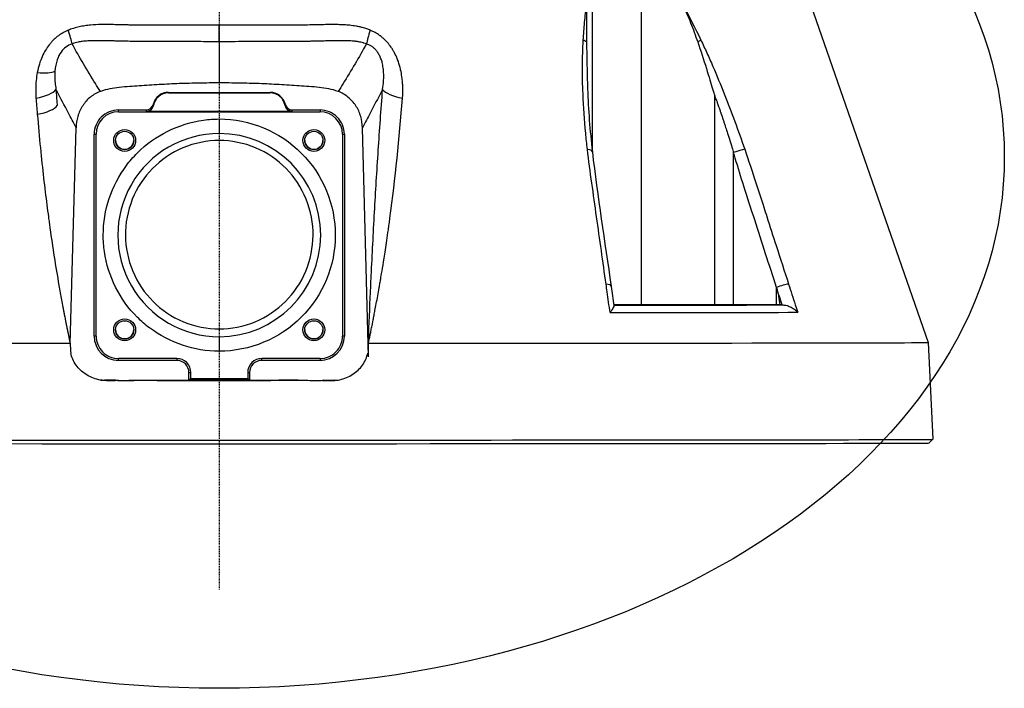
# Model space of a CAD drawing. Header units: millimetres. Extents: x 0 to 5219, y 0 to 2970.
# Tile 64 of 233: x 2766 to 2901, y 707 to 799. Entities that reach past the tile are written whole.
import ezdxf

# ---------------------------------------------------------------- set-up
doc = ezdxf.new("R2010")
doc.units = ezdxf.units.MM
doc.header["$LTSCALE"] = 0.2
doc.linetypes.add('CENTER2', pattern=[1.125, 0.75, -0.125, 0.125, -0.125])
doc.layers.add('02_Center Line', color=1, linetype='CENTER2')
doc.layers.add('12_Before Rev.Num.', color=5, linetype='Continuous')

# ---------------------------------------------------------------- blocks, each defined once
blk = doc.blocks.new('A$Ccbf1b767')
for p, q in [((77.15, 72.03), (97.38, 13.79)), ((51.26, 39.95), (51.26, 71.33)), ((57.95, 71.34), (57.95, 18.95)), ((-24.4, 52.86), (-24.4, 52.86)), ((-6.97, 48.13), (0, 48.14)), ((-6.97, 48.07), (-6.97, 48.13)), ((-6.97, 48.07), (0, 48.08)), ((0, 48.14), (6.97, 48.13)), ((0, 48.08), (0, 48.14)), ((0, 48.08), (6.97, 48.07)), ((6.97, 48.13), (6.97, 48.07)), ((68.07, 47.71), (68.1, 47.64)), ((68.07, 18.95), (68.07, 47.71)), ((-24.1, 45.33), (-24.1, 45.33)), ((-13.85, 45.46), (-13.85, 45.72)), ((-13.85, 45.72), (-10.05, 45.72)), ((-13.85, 45.46), (13.85, 45.46)), ((10.02, 45.51), (-10.02, 45.51)), ((10.05, 45.72), (13.85, 45.72)), ((13.85, 45.72), (13.85, 45.46)), ((0, 44.47), (0, 42.47)), ((-20.47, 13.66), (-19.67, 43.28)), ((-17.19, 42.37), (-16.93, 42.38)), ((-17.19, 14.67), (-17.19, 42.37)), ((-16.93, 14.68), (-16.93, 42.38)), ((16.93, 42.38), (16.93, 14.68)), ((16.93, 42.38), (17.19, 42.37)), ((17.19, 42.37), (17.19, 14.67)), ((20.52, 11.84), (19.67, 43.28)), ((70.65, 18.95), (70.65, 39.87)), ((51.26, 35.14), (51.26, 35.14)), ((-23.53, 31.51), (-23.53, 31.51)), ((76.56, 21.35), (76.57, 21.31)), ((76.56, 18.94), (76.56, 21.35)), ((77.33, 18.94), (77.02, 18.94)), ((-16.93, 14.68), (-17.19, 14.67)), ((0, 14.59), (0, 12.59)), ((17.19, 14.67), (16.93, 14.68)), ((20.52, 11.84), (20.5, 13.69)), ((97.38, 13.79), (98.02, 0.5)), ((-5.83, 11.6), (-13.85, 11.6)), ((-13.85, 11.33), (-13.85, 11.6)), ((-5.83, 11.33), (-13.85, 11.33)), ((-5.83, 11.6), (-5.83, 11.33)), ((13.85, 11.6), (5.83, 11.6)), ((5.83, 11.33), (5.83, 11.6)), ((13.85, 11.33), (5.83, 11.33)), ((13.85, 11.6), (13.85, 11.33)), ((-4.17, 8.61), (-4.17, 9.67)), ((-3.91, 8.79), (-3.91, 9.68)), ((3.91, 9.68), (3.91, 8.79)), ((4.17, 9.67), (4.17, 8.61)), ((-14.25, 8.61), (-15.79, 8.61)), ((-15.79, 8.61), (-15.49, 8.57)), ((-3.91, 8.79), (-4.17, 8.61)), ((0, 8.52), (0, 8.61)), ((4.17, 8.61), (3.91, 8.79)), ((14.35, 8.61), (15.79, 8.61)), ((15.79, 8.61), (15.49, 8.57)), ((97.55, 0), (98.02, 0.5))]:
    blk.add_line(p, q)
for centre, radius in [((-13, 41.53), 1.5), ((-13, 41.53), 1.25), ((13, 41.53), 1.5), ((13, 41.53), 1.25), ((-13, 15.53), 1.5), ((-13, 15.53), 1.25), ((13, 15.53), 1.5), ((13, 15.53), 1.25)]:
    blk.add_circle(centre, radius)
for centre, radius, start, end in [((-6.97, 45.97), 2.1, 90.0922, 169.9028), ((6.97, 45.97), 2.1, 10.0972, 89.9078), ((13.85, 42.38), 3.08, 0, 90), ((-13, 41.54), 1.25, 180.2654, 359.9948), ((13, 41.54), 1.25, 180.2654, 359.9948), ((-13, 15.54), 1.25, 180.2654, 359.9948), ((13, 15.54), 1.25, 180.2654, 359.9948), ((13.85, 14.68), 3.08, 270, 0.0001), ((-5.83, 9.68), 1.92, 359.9342, 90), ((-5.83, 9.67), 1.66, 359.908, 89.9996), ((5.83, 9.68), 1.92, 90, 180.0658), ((5.83, 9.67), 1.66, 90, 180.092)]:
    blk.add_arc(centre, radius, start, end)
for centre, major_axis, ratio, start_param, end_param in [((0, 58.64), (0, -4), 0.000221, 0.47317, 1.237537), ((-21.7, 57.96), (1.46, -3.72), 0.110687, 0.507693, 1.168687), ((21.7, 57.96), (-1.46, -3.72), 0.110695, 5.114503, 5.775493), ((49.16, 54.79), (1.5, -0.08), 0.425723, 0.53652, 0.986403), ((65.04, 54.82), (1.35, 0.65), 0.053901, 5.226167, 5.675687), ((-26.12, 52.16), (3.93, -0.76), 0.284345, 5.056044, 5.892104), ((-26.28, 48.59), (3.97, 0.35), 0.349865, 4.963033, 5.99744), ((-6.97, 45.96), (-2.17, 0), 0.999999, 4.714, 6.04292), ((6.97, 45.96), (-2.17, 0), 0.999999, 3.381868, 4.710778), ((26.28, 48.59), (-3.97, 0.35), 0.349849, 0.285751, 1.320158), ((13.18, 31.29), (34.84, -89.99), 0.592559, 1.517181, 1.523324), ((-26.06, 46.31), (3.92, 0.39), 0.338574, 4.954045, 5.994056), ((-10.05, 46.72), (0.098, -0.997), 0.998609, 6.184862, 7.516031), ((-10.02, 46.51), (-0.159, 0.989), 0.998593, 2.982205, 4.376353), ((1058.58, 757.85), (-1067.41, -711.94), 0.035463, 6.269998, 6.273122), ((-1058.39, 757.6), (1067.22, -711.68), 0.035468, 0.010064, 0.013189), ((10.02, 46.51), (0.159, 0.989), 0.998593, 1.907151, 3.301298), ((10.05, 46.72), (-0.099, -0.997), 0.998609, 5.050425, 6.381624), ((-13.85, 42.37), (-3.34, 0), 0.999999, 4.712382, 6.283191), ((-13.85, 42.38), (-3.08, 0), 0.999999, 4.712389, 6.283183), ((1225.76, 46.04), (-1235.83, 0), 0.051313, 0.005165, 0.00841), ((-1225.76, 46.04), (1235.82, 0), 0.051313, 6.274773, 6.278018), ((13.85, 42.37), (-3.34, 0), 0.999999, 3.141587, 4.712396), ((0, 28.53), (-13.94, 0), 0.999999, 4.712388, 7.853982), ((0, 28.53), (13.94, 0), 0.999999, 4.71239, 7.853982), ((49.77, 39.81), (1.49, 0.17), 0.322053, 0, 0.957098), ((71.03, 39.83), (1.42, 0.49), 0.1071, 0.577047, 1.798941), ((52.35, 21.29), (1.49, 0.21), 0.303947, 0, 0.962308), ((77.06, 21.31), (1.43, 0.46), 0.132992, 0.565666, 1.885161), ((60.1, 18.94), (9.1, 0), 0.001025, 1.809306, 2.276497), ((0, 19), (94.5, 0), 0.001025, 5.323275, 5.67306), ((64.77, 18.92), (-28.83, 0), 0.001025, 4.597461, 4.950898), ((77.89, 18.95), (-1.68, 0), 0.001007, 1.231038, 1.304207), ((0, 17.99), (-95.92, 0), 0.001025, 2.164961, 2.547429), ((0, 13.79), (-97.38, 0), 0.001025, 6.282829, 7.641912), ((799.49, -776.37), (393.52, -3268.22), 0.226921, 4.441019, 4.441434), ((-13.85, 14.67), (-3.34, 0), 0.999999, 0.000006, 1.570796), ((-13.85, 14.68), (-3.08, 0), 0.999999, 0, 1.570797), ((13.85, 14.67), (-3.34, 0), 0.999999, 1.570796, 3.141587), ((0, 13.79), (97.38, 0), 0.001025, 4.924456, 6.283541), ((-15.83, 13.11), (4.62, -0.6), 0.965307, 4.736265, 4.846453), ((0, 12.04), (-97.41, 0), 0.036039, 1.411115, 1.42312), ((0, 12.04), (-97.41, 0), 0.036039, 1.716768, 1.730478), ((15.83, 13.11), (-4.62, -0.6), 0.965307, 1.436732, 1.546921), ((0, 0.5), (98.02, 0), 0.001025, 3.141543, 6.283235), ((0, 0), (-97.55, 0), 0.001025, 0.000976, 3.140617)]:
    blk.add_ellipse(centre, major_axis=major_axis, ratio=ratio, start_param=start_param, end_param=end_param)
blk.add_ellipse((60.1, 18.94), major_axis=(4.25, 0), ratio=0.001025)
for points, knots in [([(50.01, 55.28), (50.06, 56.11), (50.13, 56.93), (50.2, 57.75), (50.28, 58.56), (50.36, 59.37), (50.47, 60.18)], [0.0000001, 0.0000001, 0.0000001, 0.0000001, 0.4998762, 0.4998762, 0.4998762, 1, 1, 1, 1]), ([(50.47, 60.18), (50.45, 59.34), (50.45, 58.49), (50.45, 56.8), (50.45, 55.91), (50.46, 55.05)], [0.0000001, 0.0000001, 0.0000001, 0.0000001, 0.2752078, 0.2752078, 0.5481086, 0.5481086, 0.5481086, 0.5481086]), ([(63.67, 60.19), (64.05, 59.35), (64.42, 58.5), (65.1, 56.81), (65.43, 55.93), (65.73, 55.07)], [-0.5428141, -0.5428141, -0.5428141, -0.5428141, -0.2712743, -0.2712743, -0.0000005, -0.0000005, -0.0000005, -0.0000005]), ([(0, 57.34), (-1.22, 57.34), (-2.42, 57.34), (-3.6, 57.34), (-4.19, 57.34), (-4.78, 57.34), (-5.37, 57.34), (-5.66, 57.34), (-5.95, 57.34), (-6.24, 57.34), (-6.39, 57.34), (-6.53, 57.34), (-6.67, 57.35), (-6.82, 57.35), (-7.02, 57.35), (-7.11, 57.35), (-7.48, 57.35), (-7.87, 57.35), (-8.28, 57.35), (-8.49, 57.35), (-8.7, 57.35), (-8.92, 57.35), (-9.13, 57.35), (-9.4, 57.36), (-9.58, 57.36), (-10.3, 57.36), (-10.99, 57.36), (-11.53, 57.36), (-11.67, 57.36), (-11.8, 57.37), (-11.94, 57.37), (-12.01, 57.37), (-12.08, 57.37), (-12.15, 57.37), (-12.22, 57.37), (-12.24, 57.37), (-12.36, 57.37), (-12.58, 57.38), (-12.76, 57.38), (-12.89, 57.38), (-12.96, 57.38), (-13.01, 57.39), (-13.05, 57.39), (-13.08, 57.39), (-13.09, 57.39), (-13.11, 57.39), (-13.11, 57.39), (-13.11, 57.39), (-13.12, 57.39), (-13.12, 57.39), (-13.12, 57.39), (-13.12, 57.39), (-13.12, 57.39), (-13.13, 57.39), (-13.14, 57.39), (-13.45, 57.4), (-13.76, 57.4), (-14.08, 57.41), (-14.23, 57.41), (-14.39, 57.42), (-14.55, 57.42), (-14.63, 57.42), (-14.71, 57.42), (-14.8, 57.43), (-14.88, 57.43), (-14.92, 57.43), (-15.04, 57.43), (-15.28, 57.43), (-15.5, 57.43), (-15.7, 57.43), (-15.8, 57.43), (-15.89, 57.43), (-15.98, 57.43), (-16.07, 57.43), (-16.12, 57.43), (-16.23, 57.43), (-16.69, 57.42), (-17.18, 57.4), (-17.68, 57.36), (-17.93, 57.33), (-18.21, 57.3), (-18.47, 57.26), (-18.61, 57.24), (-18.74, 57.22), (-18.87, 57.2), (-19, 57.17), (-19.18, 57.13), (-19.27, 57.11), (-19.45, 57.08), (-19.75, 57), (-20.03, 56.91), (-20.32, 56.82), (-20.56, 56.74), (-20.75, 56.65)], [0, 0, 0, 0, 0.125, 0.125, 0.125, 0.1875, 0.1875, 0.1875, 0.21875, 0.21875, 0.21875, 0.234375, 0.234375, 0.234375, 0.25, 0.25, 0.25, 0.3125, 0.3125, 0.3125, 0.34375, 0.34375, 0.34375, 0.375, 0.375, 0.375, 0.5, 0.5, 0.5, 0.53125, 0.53125, 0.53125, 0.546875, 0.546875, 0.546875, 0.5625, 0.5625, 0.5625, 0.59375, 0.59375, 0.59375, 0.609375, 0.609375, 0.609375, 0.6171875, 0.6171875, 0.6171875, 0.6196289, 0.6196289, 0.6196289, 0.6220703, 0.6220703, 0.6220703, 0.625, 0.625, 0.625, 0.6875, 0.6875, 0.6875, 0.71875, 0.71875, 0.71875, 0.734375, 0.734375, 0.734375, 0.75, 0.75, 0.75, 0.78125, 0.78125, 0.78125, 0.796875, 0.796875, 0.796875, 0.8125, 0.8125, 0.8125, 0.875, 0.875, 0.875, 0.90625, 0.90625, 0.90625, 0.921875, 0.921875, 0.921875, 0.9375, 0.9375, 0.9375, 0.96875, 0.96875, 0.96875, 0.9999999, 0.9999999, 0.9999999, 0.9999999]), ([(20.75, 56.65), (20.61, 56.71), (20.45, 56.77), (20.28, 56.83), (20.1, 56.89), (19.85, 56.97), (19.7, 57.01), (19.54, 57.05), (19.38, 57.09), (19.22, 57.13), (19.07, 57.16), (18.88, 57.2), (18.75, 57.22), (18.5, 57.26), (18.22, 57.3), (17.93, 57.33), (17.63, 57.36), (17.4, 57.38), (17.13, 57.4), (16.86, 57.41), (16.59, 57.42), (16.33, 57.42), (16.2, 57.43), (16.06, 57.43), (15.91, 57.43), (15.77, 57.43), (15.64, 57.43), (15.45, 57.43), (14.69, 57.43), (13.95, 57.41), (13.3, 57.39), (12.97, 57.38), (12.51, 57.38), (12.12, 57.37), (11.73, 57.36), (11.45, 57.36), (10.99, 57.36), (10.88, 57.36), (10.76, 57.36), (10.63, 57.36), (10.5, 57.36), (10.45, 57.36), (10.36, 57.36), (10.17, 57.36), (9.96, 57.36), (9.71, 57.36), (9.46, 57.36), (9.15, 57.35), (8.89, 57.35), (8.64, 57.35), (8.38, 57.35), (8.11, 57.35), (7.84, 57.35), (7.57, 57.35), (7.29, 57.35), (7.01, 57.35), (6.63, 57.35), (6.28, 57.34), (5.59, 57.34), (4.9, 57.34), (4.2, 57.34), (2.81, 57.34), (1.41, 57.34), (0, 57.34)], [0.0000001, 0.0000001, 0.0000001, 0.0000001, 0.03125, 0.03125, 0.03125, 0.0625, 0.0625, 0.0625, 0.09375, 0.09375, 0.09375, 0.125, 0.125, 0.125, 0.1875, 0.1875, 0.1875, 0.25, 0.25, 0.25, 0.3125, 0.3125, 0.3125, 0.34375, 0.34375, 0.34375, 0.375, 0.375, 0.375, 0.5, 0.5, 0.5, 0.5625, 0.5625, 0.5625, 0.625, 0.625, 0.625, 0.640625, 0.640625, 0.640625, 0.65625, 0.65625, 0.65625, 0.6875, 0.6875, 0.6875, 0.71875, 0.71875, 0.71875, 0.75, 0.75, 0.75, 0.78125, 0.78125, 0.78125, 0.8125, 0.8125, 0.8125, 0.875, 0.875, 0.875, 0.9999932, 0.9999932, 0.9999932, 0.9999932]), ([(-20.75, 56.65), (-20.82, 56.63), (-20.88, 56.6), (-20.95, 56.57), (-21.18, 56.46), (-21.41, 56.34), (-21.63, 56.21), (-21.84, 56.08), (-22.05, 55.94), (-22.25, 55.78), (-22.45, 55.63), (-22.64, 55.46), (-22.82, 55.27), (-22.88, 55.22), (-22.93, 55.16), (-22.99, 55.1), (-23.09, 54.99), (-23.18, 54.88), (-23.28, 54.76), (-23.31, 54.72), (-23.34, 54.69), (-23.36, 54.65), (-23.54, 54.43), (-23.71, 54.18), (-23.87, 53.91), (-24.04, 53.64), (-24.19, 53.35), (-24.33, 53.02), (-24.47, 52.7), (-24.61, 52.36), (-24.72, 51.99), (-24.83, 51.63), (-24.92, 51.25), (-25, 50.85)], [0, 0, 0, 0, 0.033073, 0.033073, 0.033073, 0.156472, 0.156472, 0.156472, 0.278858, 0.278858, 0.278858, 0.399242, 0.399242, 0.399242, 0.434783, 0.434783, 0.434783, 0.5, 0.5, 0.5, 0.518952, 0.518952, 0.518952, 0.640378, 0.640378, 0.640378, 0.763037, 0.763037, 0.763037, 0.88506, 0.88506, 0.88506, 1, 1, 1, 1]), ([(25.18, 47.33), (25.22, 47.85), (25.23, 48.38), (25.21, 48.89), (25.21, 49.07), (25.2, 49.25), (25.19, 49.43), (25.16, 49.73), (25.13, 50.01), (25.09, 50.28), (25.05, 50.61), (24.99, 50.92), (24.92, 51.22), (24.9, 51.32), (24.88, 51.42), (24.85, 51.52), (24.75, 51.91), (24.64, 52.27), (24.51, 52.6), (24.49, 52.64), (24.48, 52.69), (24.46, 52.73), (24.35, 53.01), (24.22, 53.28), (24.09, 53.53), (24.01, 53.68), (23.93, 53.82), (23.85, 53.94), (23.78, 54.07), (23.7, 54.2), (23.61, 54.32), (23.45, 54.55), (23.28, 54.77), (23.11, 54.97), (22.93, 55.16), (22.75, 55.34), (22.58, 55.5), (22.53, 55.54), (22.49, 55.58), (22.44, 55.62), (22.31, 55.74), (22.16, 55.85), (22.02, 55.95), (21.83, 56.09), (21.62, 56.22), (21.41, 56.34), (21.2, 56.45), (20.98, 56.56), (20.75, 56.65)], [0, 0, 0, 0, 0.09179, 0.09179, 0.09179, 0.125, 0.125, 0.125, 0.181591, 0.181591, 0.181591, 0.25, 0.25, 0.25, 0.272392, 0.272392, 0.272392, 0.363517, 0.363517, 0.363517, 0.375, 0.375, 0.375, 0.453423, 0.453423, 0.453423, 0.5, 0.5, 0.5, 0.547785, 0.547785, 0.547785, 0.63799, 0.63799, 0.63799, 0.726937, 0.726937, 0.726937, 0.75, 0.75, 0.75, 0.81881, 0.81881, 0.81881, 0.908727, 0.908727, 0.908727, 1, 1, 1, 1]), ([(-20.23, 54.79), (-20.53, 54.69), (-20.81, 54.54), (-21.06, 54.35), (-21.31, 54.16), (-21.52, 53.96), (-21.74, 53.66), (-21.95, 53.35), (-22.12, 53.03), (-22.27, 52.58), (-22.43, 52.13), (-22.53, 51.61), (-22.57, 51.02)], [0, 0, 0, 0, 0.25, 0.25, 0.25, 0.5, 0.5, 0.5, 0.75, 0.75, 0.75, 1, 1, 1, 1]), ([(0, 55.08), (-0.19, 55.08), (-0.39, 55.08), (-0.58, 55.08), (-1.11, 55.08), (-1.64, 55.08), (-2.18, 55.08), (-2.65, 55.09), (-3.13, 55.09), (-3.61, 55.09), (-3.62, 55.09), (-3.62, 55.09), (-3.63, 55.09), (-4.07, 55.09), (-4.51, 55.09), (-4.95, 55.09), (-5.12, 55.09), (-5.28, 55.09), (-5.44, 55.09), (-5.68, 55.09), (-5.93, 55.09), (-6.17, 55.1), (-6.23, 55.1), (-6.3, 55.1), (-6.36, 55.1), (-6.52, 55.1), (-6.67, 55.1), (-6.82, 55.1), (-6.98, 55.1), (-7.18, 55.1), (-7.29, 55.1), (-7.61, 55.1), (-7.96, 55.1), (-8.29, 55.11), (-8.61, 55.11), (-8.93, 55.11), (-9.22, 55.11), (-9.41, 55.11), (-9.59, 55.11), (-9.76, 55.11), (-9.86, 55.12), (-9.97, 55.12), (-10.07, 55.12), (-10.33, 55.12), (-10.6, 55.12), (-10.86, 55.12), (-11.1, 55.12), (-11.35, 55.12), (-11.58, 55.12), (-11.66, 55.13), (-11.74, 55.13), (-11.83, 55.13), (-11.97, 55.13), (-12.11, 55.13), (-12.25, 55.13), (-12.42, 55.13), (-12.58, 55.13), (-12.74, 55.14), (-12.79, 55.14), (-12.83, 55.14), (-12.88, 55.14), (-12.97, 55.14), (-13.06, 55.14), (-13.15, 55.14), (-13.27, 55.15), (-13.36, 55.15), (-13.49, 55.15), (-13.5, 55.15), (-13.51, 55.15), (-13.52, 55.15), (-13.72, 55.16), (-13.93, 55.16), (-14.15, 55.17), (-14.25, 55.17), (-14.34, 55.17), (-14.44, 55.18), (-14.58, 55.18), (-14.73, 55.18), (-14.87, 55.19), (-14.89, 55.19), (-14.91, 55.19), (-14.92, 55.19), (-15.09, 55.19), (-15.21, 55.2), (-15.42, 55.2), (-15.5, 55.2), (-15.58, 55.21), (-15.65, 55.21), (-15.97, 55.21), (-16.26, 55.22), (-16.52, 55.22), (-16.53, 55.22), (-16.54, 55.22), (-16.56, 55.22), (-16.72, 55.22), (-16.91, 55.22), (-17.12, 55.22), (-17.23, 55.22), (-17.34, 55.21), (-17.46, 55.21), (-17.58, 55.21), (-17.67, 55.2), (-17.84, 55.2), (-18.01, 55.19), (-18.15, 55.18), (-18.26, 55.17), (-18.31, 55.17), (-18.36, 55.16), (-18.4, 55.16), (-18.42, 55.16), (-18.43, 55.16), (-18.44, 55.16), (-18.45, 55.15), (-18.46, 55.15), (-18.49, 55.15), (-18.73, 55.13), (-18.91, 55.1), (-19.12, 55.07), (-19.21, 55.05), (-19.29, 55.04), (-19.37, 55.02), (-19.67, 54.96), (-19.94, 54.89), (-20.18, 54.8), (-20.2, 54.8), (-20.21, 54.79), (-20.23, 54.79)], [0.0000168, 0.0000168, 0.0000168, 0.0000168, 0.0203023, 0.0203023, 0.0203023, 0.0754814, 0.0754814, 0.0754814, 0.125, 0.125, 0.125, 0.1255, 0.1255, 0.1255, 0.170881, 0.170881, 0.170881, 0.1875, 0.1875, 0.1875, 0.2121861, 0.2121861, 0.2121861, 0.21875, 0.21875, 0.21875, 0.234375, 0.234375, 0.234375, 0.25, 0.25, 0.25, 0.2982721, 0.2982721, 0.2982721, 0.3445301, 0.3445301, 0.3445301, 0.375, 0.375, 0.375, 0.3939691, 0.3939691, 0.3939691, 0.4409288, 0.4409288, 0.4409288, 0.4846804, 0.4846804, 0.4846804, 0.5, 0.5, 0.5, 0.5276863, 0.5276863, 0.5276863, 0.5625, 0.5625, 0.5625, 0.5728198, 0.5728198, 0.5728198, 0.59375, 0.59375, 0.59375, 0.6233696, 0.6233696, 0.6233696, 0.625, 0.625, 0.625, 0.6683553, 0.6683553, 0.6683553, 0.6875, 0.6875, 0.6875, 0.7155288, 0.7155288, 0.7155288, 0.71875, 0.71875, 0.71875, 0.75, 0.75, 0.75, 0.7616806, 0.7616806, 0.7616806, 0.8097504, 0.8097504, 0.8097504, 0.8125, 0.8125, 0.8125, 0.84375, 0.84375, 0.84375, 0.859375, 0.859375, 0.859375, 0.875, 0.875, 0.875, 0.890625, 0.890625, 0.890625, 0.8984375, 0.8984375, 0.8984375, 0.9023437, 0.9023437, 0.9023437, 0.90625, 0.90625, 0.90625, 0.9375, 0.9375, 0.9375, 0.9500091, 0.9500091, 0.9500091, 0.9971279, 0.9971279, 0.9971279, 0.9999997, 0.9999997, 0.9999997, 0.9999997]), ([(-16.34, 48.25), (-16.57, 48.6), (-16.79, 48.96), (-17.02, 49.33), (-18.13, 51.12), (-19.19, 52.95), (-20.23, 54.79)], [0, 0, 0, 0, 0.1670722, 0.1670722, 0.1670722, 0.9999999, 0.9999999, 0.9999999, 0.9999999]), ([(20.23, 54.79), (20.11, 54.83), (19.99, 54.87), (19.86, 54.9), (19.84, 54.91), (19.82, 54.92), (19.79, 54.92), (19.68, 54.95), (19.54, 54.99), (19.45, 55.01), (19.36, 55.02), (19.28, 55.04), (19.19, 55.06), (19.16, 55.06), (19.13, 55.07), (19.1, 55.07), (19.04, 55.08), (18.98, 55.09), (18.92, 55.1), (18.85, 55.11), (18.76, 55.12), (18.72, 55.13), (18.69, 55.13), (18.65, 55.13), (18.62, 55.14), (18.48, 55.15), (18.31, 55.17), (18.08, 55.18), (18.06, 55.18), (18.05, 55.18), (18.04, 55.19), (17.88, 55.2), (17.74, 55.2), (17.63, 55.2), (17.6, 55.21), (17.57, 55.21), (17.54, 55.21), (17.52, 55.21), (17.5, 55.21), (17.48, 55.21), (17.44, 55.21), (17.43, 55.21), (17.37, 55.21), (17.23, 55.22), (17.11, 55.22), (16.99, 55.22), (16.8, 55.22), (16.61, 55.22), (16.39, 55.22), (16.22, 55.22), (16.04, 55.21), (15.82, 55.21), (15.78, 55.21), (15.74, 55.21), (15.7, 55.21), (15.44, 55.2), (15.2, 55.2), (14.91, 55.19), (14.88, 55.19), (14.84, 55.19), (14.81, 55.19), (14.54, 55.18), (14.27, 55.17), (14.01, 55.16), (13.9, 55.16), (13.79, 55.16), (13.67, 55.15), (13.47, 55.15), (13.26, 55.15), (13.03, 55.14), (12.84, 55.14), (12.64, 55.13), (12.44, 55.13), (12.31, 55.13), (12.18, 55.13), (12.06, 55.13), (11.97, 55.13), (11.89, 55.13), (11.81, 55.13), (11.6, 55.12), (11.45, 55.12), (11.2, 55.12), (11.15, 55.12), (11.11, 55.12), (11.06, 55.12), (10.69, 55.12), (10.34, 55.12), (9.99, 55.12), (9.9, 55.12), (9.81, 55.12), (9.72, 55.11), (9.48, 55.11), (9.25, 55.11), (9.01, 55.11), (8.94, 55.11), (8.86, 55.11), (8.79, 55.11), (8.75, 55.11), (8.71, 55.11), (8.66, 55.11), (8.55, 55.11), (8.47, 55.11), (8.32, 55.11), (8.03, 55.11), (7.75, 55.1), (7.47, 55.1), (7, 55.1), (6.53, 55.1), (6.02, 55.09), (5.56, 55.09), (5.07, 55.09), (4.52, 55.09), (4.48, 55.09), (4.45, 55.09), (4.42, 55.09), (3.83, 55.09), (3.24, 55.09), (2.66, 55.09), (2.02, 55.08), (1.38, 55.08), (0.74, 55.08), (0.49, 55.08), (0.25, 55.08), (0, 55.08)], [0, 0, 0, 0, 0.03125, 0.03125, 0.03125, 0.036027, 0.036027, 0.036027, 0.0625, 0.0625, 0.0625, 0.086658, 0.086658, 0.086658, 0.09375, 0.09375, 0.09375, 0.109375, 0.109375, 0.109375, 0.125, 0.125, 0.125, 0.137204, 0.137204, 0.137204, 0.18478, 0.18478, 0.18478, 0.1875, 0.1875, 0.1875, 0.21875, 0.21875, 0.21875, 0.227351, 0.227351, 0.227351, 0.234375, 0.234375, 0.234375, 0.25, 0.25, 0.25, 0.282133, 0.282133, 0.282133, 0.334899, 0.334899, 0.334899, 0.375, 0.375, 0.375, 0.382242, 0.382242, 0.382242, 0.431868, 0.431868, 0.431868, 0.4375, 0.4375, 0.4375, 0.481032, 0.481032, 0.481032, 0.5, 0.5, 0.5, 0.533621, 0.533621, 0.533621, 0.5625, 0.5625, 0.5625, 0.581555, 0.581555, 0.581555, 0.59375, 0.59375, 0.59375, 0.625, 0.625, 0.625, 0.630987, 0.630987, 0.630987, 0.676219, 0.676219, 0.676219, 0.6875, 0.6875, 0.6875, 0.71875, 0.71875, 0.71875, 0.728641, 0.728641, 0.728641, 0.734375, 0.734375, 0.734375, 0.75, 0.75, 0.75, 0.779832, 0.779832, 0.779832, 0.829893, 0.829893, 0.829893, 0.875, 0.875, 0.875, 0.877676, 0.877676, 0.877676, 0.926092, 0.926092, 0.926092, 0.979283, 0.979283, 0.979283, 1, 1, 1, 1]), ([(0, 55.08), (0, 54.89), (0, 54.36), (0, 53.49), (0, 52.47), (0, 51.45), (0, 50.44), (0, 49.76), (0, 49.42)], [0, 0, 0, 0, 0.101568, 0.28125, 0.460931, 0.640613, 0.820295, 1, 1, 1, 1]), ([(20.23, 54.79), (19.19, 52.95), (18.13, 51.12), (17.02, 49.33), (16.79, 48.96), (16.57, 48.6), (16.34, 48.25)], [0, 0, 0, 0, 0.832928, 0.832928, 0.832928, 1, 1, 1, 1]), ([(22.44, 48.53), (22.5, 48.94), (22.54, 49.3), (22.57, 49.64), (22.58, 49.77), (22.58, 49.9), (22.59, 50.03), (22.6, 50.24), (22.6, 50.44), (22.59, 50.63), (22.59, 50.86), (22.57, 51.08), (22.55, 51.29), (22.54, 51.35), (22.53, 51.42), (22.52, 51.49), (22.49, 51.75), (22.44, 52.01), (22.38, 52.23), (22.37, 52.26), (22.36, 52.29), (22.36, 52.31), (22.3, 52.5), (22.24, 52.69), (22.17, 52.86), (22.13, 52.96), (22.09, 53.05), (22.05, 53.13), (22.01, 53.21), (21.96, 53.29), (21.92, 53.37), (21.83, 53.52), (21.74, 53.66), (21.64, 53.79), (21.54, 53.91), (21.44, 54.02), (21.33, 54.13), (21.23, 54.23), (21.11, 54.32), (21, 54.4), (20.88, 54.48), (20.76, 54.55), (20.63, 54.62), (20.5, 54.68), (20.37, 54.74), (20.23, 54.79)], [0, 0, 0, 0, 0.0904902, 0.0904902, 0.0904902, 0.125, 0.125, 0.125, 0.1815519, 0.1815519, 0.1815519, 0.25, 0.25, 0.25, 0.2729557, 0.2729557, 0.2729557, 0.3633256, 0.3633256, 0.3633256, 0.375, 0.375, 0.375, 0.4534189, 0.4534189, 0.4534189, 0.5, 0.5, 0.5, 0.5492358, 0.5492358, 0.5492358, 0.6431368, 0.6431368, 0.6431368, 0.7324656, 0.7324656, 0.7324656, 0.8198974, 0.8198974, 0.8198974, 0.908249, 0.908249, 0.908249, 0.9999978, 0.9999978, 0.9999978, 0.9999978]), ([(50.35, 42.54), (50.18, 44.34), (50.05, 46.13), (49.98, 47.91), (49.92, 49.17), (49.89, 50.43), (49.9, 51.67), (49.9, 52.29), (49.91, 52.91), (49.93, 53.53), (49.95, 54.12), (49.98, 54.7), (50.01, 55.28)], [0.1474984, 0.1474984, 0.1474984, 0.1474984, 0.5029061, 0.5029061, 0.5029061, 0.7545439, 0.7545439, 0.7545439, 0.880419, 0.880419, 0.880419, 1, 1, 1, 1]), ([(50.46, 55.05), (50.48, 53.86), (50.5, 52.6), (50.55, 50.25), (50.58, 49.31), (50.6, 48.61), (50.6, 48.6), (50.6, 48.6)], [0.0000034, 0.0000034, 0.0000034, 0.0000034, 0.3784633, 0.3784633, 0.7287578, 0.7287578, 0.7302523, 0.7302523, 0.7302523, 0.7302523]), ([(65.73, 55.07), (66.15, 53.88), (66.55, 52.62), (67.28, 50.27), (67.55, 49.33), (67.83, 48.45), (67.89, 48.26), (67.99, 47.96), (68.03, 47.83), (68.07, 47.71)], [-0.564167, -0.564167, -0.564167, -0.564167, -0.3214401, -0.3214401, -0.0963924, -0.0963924, -0.0393276, -0.0393276, 0, 0, 0, 0]), ([(66.17, 55.31), (66.45, 54.73), (66.72, 54.14), (66.99, 53.55), (67.27, 52.94), (67.55, 52.32), (67.82, 51.69), (68.36, 50.45), (68.87, 49.2), (69.37, 47.94), (70.38, 45.42), (71.31, 42.88), (72.19, 40.33)], [0, 0, 0, 0, 0.1198764, 0.1198764, 0.1198764, 0.2457207, 0.2457207, 0.2457207, 0.4972901, 0.4972901, 0.4972901, 1, 1, 1, 1]), ([(-25, 50.85), (-25.07, 50.5), (-25.12, 50.14), (-25.16, 49.77), (-25.19, 49.39), (-25.21, 49), (-25.22, 48.6), (-25.22, 48.19), (-25.21, 47.77), (-25.18, 47.33)], [0.0000089, 0.0000089, 0.0000089, 0.0000089, 0.3333333, 0.3333333, 0.3333333, 0.6666667, 0.6666667, 0.6666667, 1, 1, 1, 1]), ([(-22.57, 51.02), (-22.59, 50.79), (-22.6, 50.53), (-22.59, 50.27), (-22.59, 50.13), (-22.59, 49.99), (-22.58, 49.86), (-22.58, 49.73), (-22.57, 49.59), (-22.55, 49.44), (-22.53, 49.16), (-22.49, 48.86), (-22.44, 48.53)], [0, 0, 0, 0, 0.328885, 0.328885, 0.328885, 0.5, 0.5, 0.5, 0.673833, 0.673833, 0.673833, 1, 1, 1, 1]), ([(0, 49.42), (-0.92, 49.42), (-1.83, 49.41), (-2.75, 49.4), (-3.67, 49.38), (-4.58, 49.35), (-5.5, 49.32), (-6.4, 49.29), (-7.3, 49.24), (-8.2, 49.19), (-8.22, 49.19), (-8.23, 49.19), (-8.25, 49.19), (-9.16, 49.14), (-10.08, 49.07), (-10.99, 49.01), (-11.43, 48.98), (-11.86, 48.96), (-12.29, 48.93), (-12.78, 48.89), (-13.25, 48.85), (-13.73, 48.8), (-14.61, 48.7), (-15.49, 48.56), (-16.34, 48.25)], [0, 0, 0, 0, 0.167585, 0.167585, 0.167585, 0.335224, 0.335224, 0.335224, 0.5, 0.5, 0.5, 0.502873, 0.502873, 0.502873, 0.670529, 0.670529, 0.670529, 0.75, 0.75, 0.75, 0.838181, 0.838181, 0.838181, 1, 1, 1, 1]), ([(16.34, 48.25), (15.49, 48.56), (14.61, 48.7), (13.73, 48.8), (13.26, 48.85), (12.78, 48.89), (12.31, 48.92), (11.87, 48.96), (11.43, 48.98), (10.99, 49.01), (10.08, 49.07), (9.16, 49.14), (8.25, 49.19), (8.24, 49.19), (8.22, 49.19), (8.21, 49.19), (7.31, 49.24), (6.4, 49.29), (5.5, 49.32), (4.58, 49.35), (3.67, 49.38), (2.75, 49.4), (1.83, 49.41), (0.92, 49.42), (0, 49.42)], [0, 0, 0, 0, 0.162722, 0.162722, 0.162722, 0.25, 0.25, 0.25, 0.330133, 0.330133, 0.330133, 0.4976, 0.4976, 0.4976, 0.5, 0.5, 0.5, 0.665096, 0.665096, 0.665096, 0.832572, 0.832572, 0.832572, 1, 1, 1, 1]), ([(-19.67, 43.28), (-20.04, 43.98), (-20.4, 44.66), (-20.76, 45.34), (-21.28, 46.33), (-21.79, 47.29), (-22.28, 48.23), (-22.33, 48.33), (-22.39, 48.43), (-22.44, 48.53)], [0, 0, 0, 0, 0.3806895, 0.3806895, 0.3806895, 0.9413102, 0.9413102, 0.9413102, 1, 1, 1, 1]), ([(-16.34, 48.25), (-16.83, 48.07), (-17.28, 47.81), (-18.11, 47.15), (-18.47, 46.74), (-19.06, 45.84), (-19.28, 45.35), (-19.58, 44.33), (-19.66, 43.8), (-19.67, 43.28)], [-0.6378238, -0.6378238, -0.6378238, -0.6378238, -0.4817031, -0.4817031, -0.3188172, -0.3188172, -0.1578884, -0.1578884, -0.000001, -0.000001, -0.000001, -0.000001]), ([(19.67, 43.28), (19.66, 43.8), (19.58, 44.32), (19.28, 45.34), (19.06, 45.83), (18.48, 46.74), (18.11, 47.14), (17.28, 47.81), (16.83, 48.07), (16.34, 48.25)], [-0.636574, -0.636574, -0.636574, -0.636574, -0.4794173, -0.4794173, -0.319228, -0.319228, -0.1562272, -0.1562272, -0.000001, -0.000001, -0.000001, -0.000001]), ([(22.44, 48.53), (22.39, 48.43), (22.33, 48.33), (22.28, 48.23), (21.79, 47.29), (21.28, 46.33), (20.76, 45.34), (20.4, 44.66), (20.04, 43.98), (19.67, 43.28)], [0, 0, 0, 0, 0.0586885, 0.0586885, 0.0586885, 0.6192986, 0.6192986, 0.6192986, 1, 1, 1, 1]), ([(20.49, 13.72), (20.5, 13.79), (20.5, 13.84), (20.5, 13.89), (20.5, 14), (20.51, 14.11), (20.51, 14.22), (20.52, 14.46), (20.53, 14.71), (20.54, 14.95), (20.62, 17.14), (20.71, 19.33), (20.81, 21.52), (20.83, 21.99), (20.86, 22.47), (20.88, 22.94), (21.02, 25.86), (21.17, 28.76), (21.33, 31.66), (21.49, 34.5), (21.66, 37.34), (21.85, 40.17), (22.03, 42.96), (22.23, 45.75), (22.44, 48.53)], [0.0002542, 0.0002542, 0.0002542, 0.0002542, 0.0045055, 0.0045055, 0.0045055, 0.0139461, 0.0139461, 0.0139461, 0.0348205, 0.0348205, 0.0348205, 0.2223983, 0.2223983, 0.2223983, 0.263146, 0.263146, 0.263146, 0.5131765, 0.5131765, 0.5131765, 0.7582424, 0.7582424, 0.7582424, 1, 1, 1, 1]), ([(-25.18, 47.33), (-25.16, 47.09), (-25.14, 46.84), (-25.12, 46.6), (-25.1, 46.35), (-25.08, 46.11), (-25.06, 45.86), (-25.04, 45.62), (-25.02, 45.37), (-25, 45.12)], [0, 0, 0, 0, 0.3333333, 0.3333333, 0.3333333, 0.6666667, 0.6666667, 0.6666667, 1, 1, 1, 1]), ([(20.49, 13.71), (20.53, 13.86), (20.58, 14.12), (20.61, 14.26), (20.63, 14.33), (20.65, 14.42), (20.67, 14.52), (20.69, 14.62), (20.72, 14.75), (20.73, 14.82), (20.76, 14.95), (20.79, 15.12), (20.83, 15.31), (20.85, 15.41), (20.87, 15.51), (20.89, 15.63), (20.92, 15.74), (20.94, 15.88), (20.96, 15.94), (21.01, 16.2), (21.07, 16.52), (21.15, 16.9), (21.18, 17.09), (21.22, 17.3), (21.27, 17.51), (21.31, 17.73), (21.36, 18.03), (21.39, 18.18), (21.51, 18.79), (21.64, 19.46), (21.77, 20.19), (21.84, 20.56), (21.91, 20.94), (21.98, 21.33), (22.01, 21.53), (22.05, 21.73), (22.08, 21.93), (22.1, 22.04), (22.12, 22.14), (22.13, 22.24), (22.15, 22.35), (22.18, 22.48), (22.18, 22.51), (22.27, 23.03), (22.43, 23.98), (22.65, 25.37), (22.76, 26.07), (22.88, 26.88), (23.02, 27.8), (23.09, 28.26), (23.16, 28.74), (23.23, 29.26), (23.27, 29.51), (23.3, 29.78), (23.34, 30.05), (23.36, 30.19), (23.38, 30.32), (23.4, 30.46), (23.42, 30.6), (23.44, 30.78), (23.45, 30.86), (24.18, 36.32), (24.75, 41.81), (25.18, 47.33)], [0.000041, 0.000041, 0.000041, 0.000041, 0.015625, 0.015625, 0.015625, 0.0234375, 0.0234375, 0.0234375, 0.03125, 0.03125, 0.03125, 0.046875, 0.046875, 0.046875, 0.0546875, 0.0546875, 0.0546875, 0.0625, 0.0625, 0.0625, 0.09375, 0.09375, 0.09375, 0.109375, 0.109375, 0.109375, 0.125, 0.125, 0.125, 0.1875, 0.1875, 0.1875, 0.21875, 0.21875, 0.21875, 0.234375, 0.234375, 0.234375, 0.2421875, 0.2421875, 0.2421875, 0.25, 0.25, 0.25, 0.375, 0.375, 0.375, 0.4375, 0.4375, 0.4375, 0.46875, 0.46875, 0.46875, 0.484375, 0.484375, 0.484375, 0.4921875, 0.4921875, 0.4921875, 0.5, 0.5, 0.5, 1, 1, 1, 1]), ([(68.3, 47.08), (68.33, 46.97), (68.38, 46.85), (68.43, 46.7), (68.48, 46.55), (68.53, 46.41), (68.61, 46.18), (68.69, 45.96), (68.75, 45.77), (68.8, 45.62), (68.83, 45.55), (68.85, 45.48), (68.87, 45.43), (68.89, 45.37), (68.89, 45.36), (68.92, 45.29), (69.02, 44.97), (69.13, 44.67), (69.23, 44.37), (69.28, 44.21), (69.33, 44.07), (69.37, 43.92), (69.42, 43.77), (69.48, 43.6), (69.52, 43.49), (69.59, 43.26), (69.67, 43), (69.77, 42.7), (69.87, 42.4), (69.96, 42.1), (70.09, 41.68), (70.36, 40.85), (70.54, 40.24), (70.65, 39.87)], [0.0000001, 0.0000001, 0.0000001, 0.0000001, 0.0625, 0.0625, 0.0625, 0.125, 0.125, 0.125, 0.1875, 0.1875, 0.1875, 0.21875, 0.21875, 0.21875, 0.25, 0.25, 0.25, 0.375, 0.375, 0.375, 0.4375, 0.4375, 0.4375, 0.5, 0.5, 0.5, 0.625, 0.625, 0.625, 0.75, 0.75, 0.75, 1, 1, 1, 1]), ([(-25, 45.12), (-24.73, 41.89), (-24.43, 38.98), (-24.14, 36.38), (-23.99, 35.07), (-23.84, 33.85), (-23.69, 32.7), (-23.62, 32.12), (-23.54, 31.57), (-23.47, 31.03), (-23.43, 30.76), (-23.4, 30.5), (-23.36, 30.24), (-23.35, 30.11), (-23.33, 29.98), (-23.31, 29.86), (-23.29, 29.73), (-23.28, 29.65), (-23.26, 29.48), (-22.89, 26.85), (-22.49, 24.28), (-22.03, 21.62), (-21.91, 20.95), (-21.79, 20.29), (-21.67, 19.63), (-21.61, 19.29), (-21.54, 18.96), (-21.48, 18.63), (-21.45, 18.47), (-21.42, 18.3), (-21.39, 18.14), (-21.37, 18.05), (-21.36, 17.97), (-21.34, 17.89), (-21.32, 17.8), (-21.31, 17.75), (-21.29, 17.64), (-21.21, 17.2), (-21.13, 16.81), (-21.06, 16.48), (-21.03, 16.31), (-21, 16.16), (-20.97, 16.02), (-20.96, 15.95), (-20.94, 15.89), (-20.93, 15.82), (-20.93, 15.79), (-20.92, 15.76), (-20.91, 15.73), (-20.91, 15.7), (-20.91, 15.7), (-20.9, 15.64), (-20.85, 15.42), (-20.81, 15.23), (-20.78, 15.06), (-20.76, 14.98), (-20.74, 14.9), (-20.73, 14.83), (-20.72, 14.8), (-20.72, 14.76), (-20.71, 14.73), (-20.7, 14.7), (-20.7, 14.7), (-20.69, 14.64), (-20.67, 14.53), (-20.65, 14.44), (-20.63, 14.35), (-20.62, 14.31), (-20.62, 14.28), (-20.61, 14.24), (-20.6, 14.21), (-20.6, 14.2), (-20.59, 14.15), (-20.56, 14.04), (-20.56, 14), (-20.53, 13.9), (-20.52, 13.82), (-20.5, 13.76), (-20.49, 13.68)], [0.0000016, 0.0000016, 0.0000016, 0.0000016, 0.25, 0.25, 0.25, 0.375, 0.375, 0.375, 0.4375, 0.4375, 0.4375, 0.46875, 0.46875, 0.46875, 0.484375, 0.484375, 0.484375, 0.5, 0.5, 0.5, 0.75, 0.75, 0.75, 0.8125, 0.8125, 0.8125, 0.84375, 0.84375, 0.84375, 0.859375, 0.859375, 0.859375, 0.8671875, 0.8671875, 0.8671875, 0.875, 0.875, 0.875, 0.90625, 0.90625, 0.90625, 0.921875, 0.921875, 0.921875, 0.9296875, 0.9296875, 0.9296875, 0.9335938, 0.9335938, 0.9335938, 0.9375, 0.9375, 0.9375, 0.953125, 0.953125, 0.953125, 0.9609375, 0.9609375, 0.9609375, 0.9648438, 0.9648438, 0.9648438, 0.96875, 0.96875, 0.96875, 0.9765625, 0.9765625, 0.9765625, 0.9804688, 0.9804688, 0.9804688, 0.984375, 0.984375, 0.984375, 0.9921875, 0.9921875, 0.9921875, 0.9978295, 0.9978295, 0.9978295, 0.9978295]), ([(0, 12.59), (-3.44, 12.59), (-6.83, 13.74), (-9.58, 15.79), (-10.18, 16.24), (-10.74, 16.73), (-11.27, 17.26), (-13.69, 19.68), (-15.28, 22.88), (-15.77, 26.26), (-15.88, 27.01), (-15.94, 27.77), (-15.94, 28.53), (-15.94, 31.95), (-14.8, 35.34), (-12.76, 38.08), (-12.31, 38.69), (-11.81, 39.26), (-11.27, 39.8), (-8.83, 42.25), (-5.58, 43.84), (-2.16, 44.32), (-1.45, 44.42), (-0.73, 44.47), (0, 44.47)], [0, 0, 0, 0, 0.2052884, 0.2052884, 0.2052884, 0.25, 0.25, 0.25, 0.4545474, 0.4545474, 0.4545474, 0.5, 0.5, 0.5, 0.7045474, 0.7045474, 0.7045474, 0.75, 0.75, 0.75, 0.956713, 0.956713, 0.956713, 1, 1, 1, 1]), ([(0, 44.47), (4.19, 44.47), (8.31, 42.76), (14.23, 36.84), (15.94, 32.72), (15.94, 24.34), (14.23, 20.22), (8.31, 14.3), (4.19, 12.59), (0, 12.59)], [0, 0, 0, 0, 0.25, 0.25, 0.5, 0.5, 0.75, 0.75, 1, 1, 1, 1]), ([(0, 41.52), (1.64, 41.52), (3.39, 41.18), (6.59, 39.84), (8.04, 38.83), (10.31, 36.52), (11.3, 35.06), (12.59, 31.85), (12.91, 30.11), (12.88, 26.86), (12.54, 25.14), (11.22, 21.99), (10.23, 20.55), (7.96, 18.28), (6.52, 17.29), (3.35, 15.97), (1.62, 15.65), (-1.62, 15.65), (-3.35, 15.97), (-6.52, 17.29), (-7.96, 18.28), (-10.23, 20.55), (-11.22, 21.99), (-12.54, 25.14), (-12.88, 26.86), (-12.89, 28.47), (-12.91, 30.11), (-12.59, 31.85), (-11.3, 35.06), (-10.31, 36.52), (-8.04, 38.83), (-6.59, 39.84), (-3.39, 41.18), (-1.64, 41.52), (0, 41.52)], [-5.852755, -5.852755, -5.852755, -5.852755, -5.359397, -5.359397, -4.86604, -4.86604, -4.37359, -4.37359, -3.881139, -3.881139, -3.397324, -3.397324, -2.913508, -2.913508, -2.427039, -2.427039, -1.940569, -1.940569, -1.4541, -1.4541, -0.967631, -0.967631, -0.483815, -0.483815, 0, 0, 0, 0.492451, 0.492451, 0.984901, 0.984901, 1.478259, 1.478259, 1.971616, 1.971616, 1.971616, 1.971616]), ([(53.15, 21.78), (52.71, 24.87), (52.28, 27.95), (51.84, 31.04), (51.62, 32.59), (51.4, 34.13), (51.19, 35.68), (50.97, 37.22), (50.76, 38.76), (50.58, 40.3)], [0, 0, 0, 0, 0.499995, 0.499995, 0.499995, 0.749992, 0.749992, 0.749992, 1, 1, 1, 1]), ([(76.56, 21.35), (75.56, 24.44), (74.56, 27.52), (73.57, 30.61), (73.07, 32.16), (72.56, 33.71), (72.07, 35.25), (71.66, 36.53), (71.28, 37.81), (70.89, 39.08), (70.81, 39.34), (70.73, 39.61), (70.65, 39.87)], [0.0000011, 0.0000011, 0.0000011, 0.0000011, 0.5, 0.5, 0.5, 0.7507455, 0.7507455, 0.7507455, 0.9572706, 0.9572706, 0.9572706, 1, 1, 1, 1]), ([(72.19, 40.33), (72.72, 38.79), (73.22, 37.24), (73.72, 35.7), (74.08, 34.59), (74.44, 33.49), (74.8, 32.39), (74.94, 31.95), (75.08, 31.51), (75.23, 31.07), (75.66, 29.74), (76.08, 28.42), (76.51, 27.09), (77.09, 25.33), (77.66, 23.57), (78.23, 21.8)], [0, 0, 0, 0, 0.250019, 0.250019, 0.250019, 0.428779, 0.428779, 0.428779, 0.500005, 0.500005, 0.500005, 0.71439, 0.71439, 0.71439, 1, 1, 1, 1]), ([(53.7, 17.91), (53.56, 18.85), (53.43, 19.8), (53.3, 20.74), (53.25, 21.09), (53.2, 21.43), (53.15, 21.78)], [0, 0, 0, 0, 0.731799, 0.731799, 0.731799, 1, 1, 1, 1]), ([(78.23, 21.8), (78.53, 20.86), (78.84, 19.92), (79.14, 18.97), (79.26, 18.63), (79.37, 18.28), (79.48, 17.94)], [0, 0, 0, 0, 0.731803, 0.731803, 0.731803, 1, 1, 1, 1]), ([(76.57, 21.31), (76.62, 21.17), (76.66, 21.02), (76.76, 20.58), (76.81, 20.35), (76.91, 19.76), (76.97, 19.32), (77.02, 18.94)], [0.000001, 0.000001, 0.000001, 0.000001, 0.0451519, 0.0451519, 0.0881435, 0.0881435, 0.1659875, 0.1659875, 0.1659875, 0.1659875]), ([(70.65, 18.95), (69.88, 18.95), (69.06, 18.95), (68.14, 18.95), (68.11, 18.95), (68.07, 18.95)], [0, 0, 0, 0, 0.962909, 0.962909, 1, 1, 1, 1]), ([(76.56, 18.94), (75.56, 18.95), (74.56, 18.95), (73.07, 18.95), (72.56, 18.95), (71.58, 18.95), (71.12, 18.95), (70.65, 18.95)], [0, 0, 0, 0, 0.5, 0.5, 0.75, 0.75, 1, 1, 1, 1]), ([(77.45, 18.94), (77.63, 18.94), (77.82, 18.91), (78.21, 18.8), (78.41, 18.72), (78.77, 18.53), (78.93, 18.42), (79.22, 18.19), (79.36, 18.07), (79.48, 17.94), (79.48, 17.94), (79.48, 17.94)], [-0.2418038, -0.2418038, -0.2418038, -0.2418038, -0.1842877, -0.1842877, -0.1201376, -0.1201376, -0.0594766, -0.0594766, 0, 0, 0.0007263, 0.0007263, 0.0007263, 0.0007263]), ([(54.21, 18.86), (54.22, 18.85), (54.22, 18.85), (54.21, 18.78), (54.18, 18.69), (54.09, 18.5), (54.03, 18.39), (53.88, 18.17), (53.8, 18.04), (53.7, 17.91), (53.7, 17.91), (53.7, 17.91)], [0.0466917, 0.0466917, 0.0466917, 0.0466917, 0.0570155, 0.0570155, 0.1206062, 0.1206062, 0.1807381, 0.1807381, 0.239696, 0.239696, 0.2404159, 0.2404159, 0.2404159, 0.2404159]), ([(-15.49, 8.57), (-15.54, 8.57), (-15.58, 8.57), (-16.24, 8.59), (-16.89, 8.73), (-18.09, 9.22), (-18.65, 9.59), (-19.5, 10.41), (-19.88, 10.92), (-20.25, 11.76), (-20.35, 12.05), (-20.41, 12.34)], [0.6897537, 0.6897537, 0.6897537, 0.6897537, 0.7040014, 0.7040014, 0.8899889, 0.8899889, 1.0759765, 1.0759765, 1.2524435, 1.2524435, 1.3381663, 1.3381663, 1.3381663, 1.3381663]), ([(15.49, 8.57), (15.54, 8.57), (15.58, 8.57), (16.24, 8.59), (16.89, 8.73), (18.09, 9.22), (18.65, 9.59), (19.5, 10.41), (19.88, 10.92), (20.25, 11.76), (20.35, 12.05), (20.41, 12.34)], [-0.7391569, -0.7391569, -0.7391569, -0.7391569, -0.7249093, -0.7249093, -0.5389217, -0.5389217, -0.3529341, -0.3529341, -0.1764671, -0.1764671, -0.0907443, -0.0907443, -0.0907443, -0.0907443]), ([(0, 8.52), (-2.39, 8.52), (-4.77, 8.52), (-8.38, 8.55), (-9.57, 8.56), (-12.13, 8.55), (-13.27, 8.53), (-14.33, 8.56)], [-1.174947, -1.174947, -1.174947, -1.174947, -0.604639, -0.604639, -0.322164, -0.322164, -0.000006, -0.000006, -0.000006, -0.000006]), ([(-14.25, 8.61), (-13.1, 8.57), (-12.17, 8.62), (-7.69, 8.62), (-6.66, 8.61), (-4.17, 8.61)], [0.0000077, 0.0000077, 0.0000077, 0.0000077, 0.3460578, 0.3460578, 0.5237127, 0.5237127, 0.5237127, 0.5237127]), ([(3.91, 8.79), (2.62, 8.79), (1.33, 8.79), (0.04, 8.79), (0.03, 8.79), (0.01, 8.79), (0, 8.79), (-1.3, 8.79), (-2.61, 8.79), (-3.91, 8.79)], [0, 0, 0, 0, 0.494879, 0.494879, 0.494879, 0.5, 0.5, 0.5, 1, 1, 1, 1]), ([(14.17, 8.56), (13.13, 8.5), (12.16, 8.57), (9.45, 8.59), (8.28, 8.57), (5.91, 8.53), (4.77, 8.52), (2.37, 8.52), (1.19, 8.53), (0, 8.52)], [-1.54167, -1.54167, -1.54167, -1.54167, -1.077352, -1.077352, -0.719561, -0.719561, -0.355862, -0.355862, -0.000001, -0.000001, -0.000001, -0.000001]), ([(4.17, 8.6), (6.72, 8.61), (7.73, 8.65), (10.42, 8.66), (10.79, 8.65), (12.65, 8.59), (13.5, 8.55), (14.33, 8.61)], [0.000387, 0.000387, 0.000387, 0.000387, 0.764118, 0.764118, 1.346018, 1.346018, 1.834288, 1.834288, 1.834288, 1.834288])]:
    blk.add_open_spline(points, degree=3, knots=knots)
for points in [[(63.67, 60.19), (64.54, 58.59), (65.37, 56.96), (66.17, 55.31)], [(-22.44, 48.53), (-22.42, 48.28), (-22.38, 47.8), (-22.33, 47.06), (-22.29, 46.56), (-22.27, 46.3)], [(50.6, 48.6), (50.7, 45.76), (50.93, 42.87), (51.26, 39.98)], [(50.58, 40.3), (50.5, 41.05), (50.42, 41.8), (50.35, 42.54)], [(51.26, 39.98), (51.96, 33.85), (52.96, 27.66), (53.84, 21.5)], [(53.84, 21.5), (53.96, 20.62), (54.09, 19.74), (54.21, 18.86)], [(77.33, 18.94), (77.08, 19.73), (76.82, 20.52), (76.57, 21.31)], [(77.02, 18.94), (76.8, 18.94), (76.68, 18.94), (76.56, 18.94)], [(20.49, 13.71), (20.49, 13.72), (20.49, 13.72), (20.49, 13.72)], [(20.52, 11.84), (20.49, 12.01), (20.45, 12.17), (20.41, 12.34)], [(-4.17, 9.67), (-4.08, 9.67), (-4, 9.68), (-3.91, 9.68)], [(3.91, 9.68), (4, 9.68), (4.08, 9.67), (4.17, 9.67)], [(-14.33, 8.56), (-14.31, 8.58), (-14.28, 8.59), (-14.25, 8.61)], [(0, 8.61), (-1.39, 8.61), (-2.78, 8.61), (-4.17, 8.61)], [(4.17, 8.6), (2.78, 8.6), (1.39, 8.61), (0, 8.61)], [(14.17, 8.56), (14.17, 8.56), (14.17, 8.56), (14.17, 8.56)], [(14.35, 8.61), (14.3, 8.59), (14.25, 8.58), (14.19, 8.56)]]:
    blk.add_open_spline(points, degree=3)
at = {"layer": '02_Center Line'}
blk.add_line((0, 1564.9), (0, -20.1), dxfattribs=at)

msp = doc.modelspace()

# ---------------------------------------------------------------- linework, layer by layer
at = {"layer": '12_Before Rev.Num.'}
msp.add_ellipse((2793.105, 780.272), major_axis=(107.86, 0), ratio=0.6763455, dxfattribs=at)

# ---------------------------------------------------------------- block references
msp.add_blockref('A$Ccbf1b767', (2793.105, 740.996))

doc.saveas('drawing.dxf')
